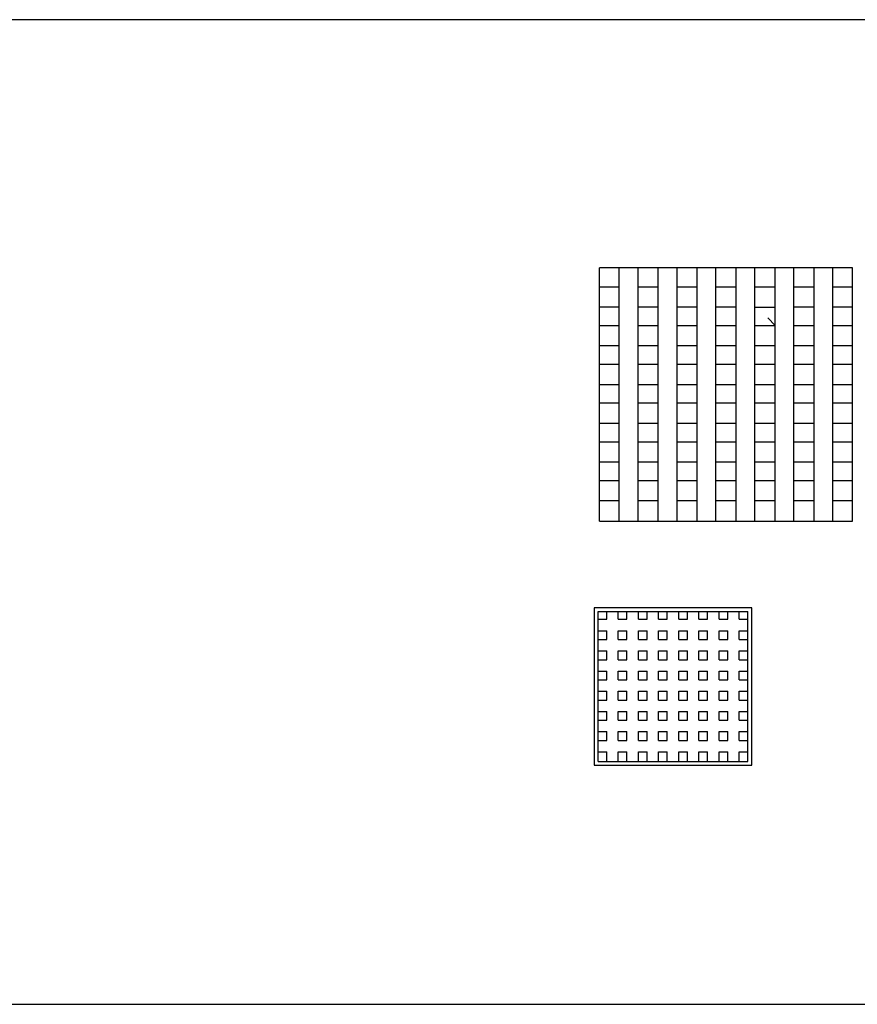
# Model space of a CAD drawing. Header units: inches. Extents: x 0 to 34, y 0 to 22.
# Tile 13 of 23: x 22.1 to 25.5, y 8.7 to 12.7. Entities that reach past the tile are written whole.
import ezdxf

# ---------------------------------------------------------------- set-up
doc = ezdxf.new("R2010")
doc.units = ezdxf.units.IN
doc.header["$LTSCALE"] = 1.87
doc.header["$MEASUREMENT"] = 0
doc.layers.get('0').update_dxf_attribs({"linetype": 'CONTINUOUS'})

msp = doc.modelspace()

# ---------------------------------------------------------------- linework, layer by layer
at = {"color": 7, "linetype": 'CONTINUOUS'}
for p, q in [((26.7153, 12.6719), (20.4148, 12.6719)), ((25.4614, 11.6794), (24.4494, 11.6794)), ((24.4494, 10.6674), (24.4494, 11.6794)), ((24.5284, 10.6674), (24.5284, 11.6794)), ((24.6034, 10.6674), (24.6034, 11.6794)), ((24.6844, 10.6674), (24.6844, 11.6794)), ((24.7594, 10.6674), (24.7594, 11.6794)), ((24.8404, 10.6674), (24.8404, 11.6794)), ((24.9154, 10.6674), (24.9154, 11.6794)), ((24.9964, 10.6674), (24.9964, 11.6794)), ((25.0714, 10.6674), (25.0714, 11.6794)), ((25.1524, 10.6674), (25.1524, 11.6794)), ((25.2274, 10.6674), (25.2274, 11.6794)), ((25.3084, 10.6674), (25.3084, 11.6794)), ((25.3834, 10.6674), (25.3834, 11.6794)), ((25.4614, 10.6674), (25.4614, 11.6794)), ((24.4494, 11.6044), (24.5284, 11.6044)), ((24.6034, 11.6044), (24.6844, 11.6044)), ((24.7594, 11.6044), (24.8404, 11.6044)), ((24.9154, 11.6044), (24.9964, 11.6044)), ((25.0714, 11.6044), (25.1524, 11.6044)), ((25.2274, 11.6044), (25.3084, 11.6044)), ((25.3834, 11.6044), (25.4614, 11.6044)), ((24.5284, 11.5224), (24.4494, 11.5224)), ((24.6844, 11.5224), (24.6034, 11.5224)), ((24.8404, 11.5224), (24.7594, 11.5224)), ((24.9964, 11.5224), (24.9154, 11.5224)), ((25.0714, 11.5224), (25.1524, 11.5224)), ((25.3084, 11.5224), (25.2274, 11.5224)), ((25.4614, 11.5224), (25.3834, 11.5224)), ((25.1224, 11.4794), (25.1524, 11.4494)), ((24.4494, 11.4494), (24.5284, 11.4494)), ((24.6034, 11.4494), (24.6844, 11.4494)), ((24.7594, 11.4494), (24.8404, 11.4494)), ((24.9154, 11.4494), (24.9964, 11.4494)), ((25.0714, 11.4494), (25.1524, 11.4494)), ((25.2274, 11.4494), (25.3084, 11.4494)), ((25.3834, 11.4494), (25.4614, 11.4494)), ((24.5284, 11.3674), (24.4494, 11.3674)), ((24.6844, 11.3674), (24.6034, 11.3674)), ((24.8404, 11.3674), (24.7594, 11.3674)), ((24.9964, 11.3674), (24.9154, 11.3674)), ((25.1524, 11.3674), (25.0714, 11.3674)), ((25.3084, 11.3674), (25.2274, 11.3674)), ((25.4614, 11.3674), (25.3834, 11.3674)), ((24.4494, 11.2944), (24.5284, 11.2944)), ((24.6034, 11.2944), (24.6844, 11.2944)), ((24.7594, 11.2944), (24.8404, 11.2944)), ((24.9154, 11.2944), (24.9964, 11.2944)), ((25.0714, 11.2944), (25.1524, 11.2944)), ((25.2274, 11.2944), (25.3084, 11.2944)), ((25.3834, 11.2944), (25.4614, 11.2944)), ((24.5284, 11.2124), (24.4494, 11.2124)), ((24.6844, 11.2124), (24.6034, 11.2124)), ((24.8404, 11.2124), (24.7594, 11.2124)), ((24.9964, 11.2124), (24.9154, 11.2124)), ((25.1524, 11.2124), (25.0714, 11.2124)), ((25.3084, 11.2124), (25.2274, 11.2124)), ((25.4614, 11.2124), (25.3834, 11.2124)), ((24.4494, 11.1394), (24.5284, 11.1394)), ((24.6034, 11.1394), (24.6844, 11.1394)), ((24.7594, 11.1394), (24.8404, 11.1394)), ((24.9154, 11.1394), (24.9964, 11.1394)), ((25.0714, 11.1394), (25.1524, 11.1394)), ((25.2274, 11.1394), (25.3084, 11.1394)), ((25.3834, 11.1394), (25.4614, 11.1394)), ((24.5284, 11.0574), (24.4494, 11.0574)), ((24.6844, 11.0574), (24.6034, 11.0574)), ((24.8404, 11.0574), (24.7594, 11.0574)), ((24.9964, 11.0574), (24.9154, 11.0574)), ((25.1524, 11.0574), (25.0714, 11.0574)), ((25.3084, 11.0574), (25.2274, 11.0574)), ((25.4614, 11.0574), (25.3834, 11.0574)), ((24.4494, 10.9844), (24.5284, 10.9844)), ((24.6034, 10.9844), (24.6844, 10.9844)), ((24.7594, 10.9844), (24.8404, 10.9844)), ((24.9154, 10.9844), (24.9964, 10.9844)), ((25.0714, 10.9844), (25.1524, 10.9844)), ((25.2274, 10.9844), (25.3084, 10.9844)), ((25.3834, 10.9844), (25.4614, 10.9844)), ((24.5284, 10.9024), (24.4494, 10.9024)), ((24.6844, 10.9024), (24.6034, 10.9024)), ((24.8404, 10.9024), (24.7594, 10.9024)), ((24.9964, 10.9024), (24.9154, 10.9024)), ((25.1524, 10.9024), (25.0714, 10.9024)), ((25.3084, 10.9024), (25.2274, 10.9024)), ((25.4614, 10.9024), (25.3834, 10.9024)), ((24.4494, 10.8294), (24.5284, 10.8294)), ((24.6034, 10.8294), (24.6844, 10.8294)), ((24.7594, 10.8294), (24.8404, 10.8294)), ((24.9154, 10.8294), (24.9964, 10.8294)), ((25.0714, 10.8294), (25.1524, 10.8294)), ((25.2274, 10.8294), (25.3084, 10.8294)), ((25.3834, 10.8294), (25.4614, 10.8294)), ((24.5284, 10.7474), (24.4494, 10.7474)), ((24.6844, 10.7474), (24.6034, 10.7474)), ((24.8404, 10.7474), (24.7594, 10.7474)), ((24.9964, 10.7474), (24.9154, 10.7474)), ((25.1524, 10.7474), (25.0714, 10.7474)), ((25.3084, 10.7474), (25.2274, 10.7474)), ((25.4614, 10.7474), (25.3834, 10.7474)), ((24.4494, 10.6674), (25.4614, 10.6674)), ((25.0583, 10.3204), (24.4284, 10.3204)), ((24.4284, 10.3204), (24.4284, 9.6905)), ((25.0583, 9.6905), (25.0583, 10.3204)), ((24.4434, 10.3054), (25.0434, 10.3054)), ((24.4434, 9.7054), (24.4434, 10.3054)), ((24.4784, 10.2743), (24.4784, 10.3054)), ((24.5241, 10.2743), (24.5241, 10.3054)), ((24.5591, 10.2743), (24.5591, 10.3054)), ((24.6048, 10.2743), (24.6048, 10.3054)), ((24.6398, 10.2743), (24.6398, 10.3054)), ((24.6855, 10.2743), (24.6855, 10.3054)), ((24.7205, 10.2743), (24.7205, 10.3054)), ((24.7662, 10.2743), (24.7662, 10.3054)), ((24.8012, 10.2743), (24.8012, 10.3054)), ((24.8469, 10.2743), (24.8469, 10.3054)), ((24.8819, 10.2743), (24.8819, 10.3054)), ((24.9276, 10.2743), (24.9276, 10.3054)), ((24.9626, 10.2743), (24.9626, 10.3054)), ((25.0083, 10.2743), (25.0083, 10.3054)), ((25.0434, 9.7054), (25.0434, 10.3054)), ((24.4434, 10.2743), (24.4784, 10.2743)), ((24.5241, 10.2743), (24.5591, 10.2743)), ((24.6048, 10.2743), (24.6398, 10.2743)), ((24.6855, 10.2743), (24.7205, 10.2743)), ((24.7662, 10.2743), (24.8012, 10.2743)), ((24.8469, 10.2743), (24.8819, 10.2743)), ((24.9276, 10.2743), (24.9626, 10.2743)), ((25.0083, 10.2743), (25.0434, 10.2743)), ((24.4434, 10.2286), (24.4784, 10.2286)), ((24.4784, 10.1936), (24.4784, 10.2286)), ((24.5241, 10.2286), (24.5591, 10.2286)), ((24.5241, 10.1936), (24.5241, 10.2286)), ((24.5591, 10.1936), (24.5591, 10.2286)), ((24.6048, 10.2286), (24.6398, 10.2286)), ((24.6048, 10.1936), (24.6048, 10.2286)), ((24.6398, 10.1936), (24.6398, 10.2286)), ((24.6855, 10.2286), (24.7205, 10.2286)), ((24.6855, 10.1936), (24.6855, 10.2286)), ((24.7205, 10.1936), (24.7205, 10.2286)), ((24.7662, 10.2286), (24.8012, 10.2286)), ((24.7662, 10.1936), (24.7662, 10.2286)), ((24.8012, 10.1936), (24.8012, 10.2286)), ((24.8469, 10.2286), (24.8819, 10.2286)), ((24.8469, 10.1936), (24.8469, 10.2286)), ((24.8819, 10.1936), (24.8819, 10.2286)), ((24.9276, 10.2286), (24.9626, 10.2286)), ((24.9276, 10.1936), (24.9276, 10.2286)), ((24.9626, 10.1936), (24.9626, 10.2286)), ((25.0083, 10.2286), (25.0434, 10.2286)), ((25.0083, 10.1936), (25.0083, 10.2286)), ((24.4434, 10.1936), (24.4784, 10.1936)), ((24.5241, 10.1936), (24.5591, 10.1936)), ((24.6048, 10.1936), (24.6398, 10.1936)), ((24.6855, 10.1936), (24.7205, 10.1936)), ((24.7662, 10.1936), (24.8012, 10.1936)), ((24.8469, 10.1936), (24.8819, 10.1936)), ((24.9276, 10.1936), (24.9626, 10.1936)), ((25.0083, 10.1936), (25.0434, 10.1936)), ((24.4434, 10.1479), (24.4784, 10.1479)), ((24.4784, 10.1129), (24.4784, 10.1479)), ((24.5241, 10.1479), (24.5591, 10.1479)), ((24.5241, 10.1129), (24.5241, 10.1479)), ((24.5591, 10.1129), (24.5591, 10.1479)), ((24.6048, 10.1479), (24.6398, 10.1479)), ((24.6048, 10.1129), (24.6048, 10.1479)), ((24.6398, 10.1129), (24.6398, 10.1479)), ((24.6855, 10.1479), (24.7205, 10.1479)), ((24.6855, 10.1129), (24.6855, 10.1479)), ((24.7205, 10.1129), (24.7205, 10.1479)), ((24.7662, 10.1479), (24.8012, 10.1479)), ((24.7662, 10.1129), (24.7662, 10.1479)), ((24.8012, 10.1129), (24.8012, 10.1479)), ((24.8469, 10.1479), (24.8819, 10.1479)), ((24.8469, 10.1129), (24.8469, 10.1479)), ((24.8819, 10.1129), (24.8819, 10.1479)), ((24.9276, 10.1479), (24.9626, 10.1479)), ((24.9276, 10.1129), (24.9276, 10.1479)), ((24.9626, 10.1129), (24.9626, 10.1479)), ((25.0083, 10.1479), (25.0434, 10.1479)), ((25.0083, 10.1129), (25.0083, 10.1479)), ((24.4434, 10.1129), (24.4784, 10.1129)), ((24.5241, 10.1129), (24.5591, 10.1129)), ((24.6048, 10.1129), (24.6398, 10.1129)), ((24.6855, 10.1129), (24.7205, 10.1129)), ((24.7662, 10.1129), (24.8012, 10.1129)), ((24.8469, 10.1129), (24.8819, 10.1129)), ((24.9276, 10.1129), (24.9626, 10.1129)), ((25.0083, 10.1129), (25.0434, 10.1129)), ((24.4434, 10.0672), (24.4784, 10.0672)), ((24.4784, 10.0322), (24.4784, 10.0672)), ((24.5241, 10.0672), (24.5591, 10.0672)), ((24.5241, 10.0322), (24.5241, 10.0672)), ((24.5591, 10.0322), (24.5591, 10.0672)), ((24.6048, 10.0672), (24.6398, 10.0672)), ((24.6048, 10.0322), (24.6048, 10.0672)), ((24.6398, 10.0322), (24.6398, 10.0672)), ((24.6855, 10.0672), (24.7205, 10.0672)), ((24.6855, 10.0322), (24.6855, 10.0672)), ((24.7205, 10.0322), (24.7205, 10.0672)), ((24.7662, 10.0672), (24.8012, 10.0672)), ((24.7662, 10.0322), (24.7662, 10.0672)), ((24.8012, 10.0322), (24.8012, 10.0672)), ((24.8469, 10.0672), (24.8819, 10.0672)), ((24.8469, 10.0322), (24.8469, 10.0672)), ((24.8819, 10.0322), (24.8819, 10.0672)), ((24.9276, 10.0672), (24.9626, 10.0672)), ((24.9276, 10.0322), (24.9276, 10.0672)), ((24.9626, 10.0322), (24.9626, 10.0672)), ((25.0083, 10.0672), (25.0434, 10.0672)), ((25.0083, 10.0322), (25.0083, 10.0672)), ((24.4434, 10.0322), (24.4784, 10.0322)), ((24.5241, 10.0322), (24.5591, 10.0322)), ((24.6048, 10.0322), (24.6398, 10.0322)), ((24.6855, 10.0322), (24.7205, 10.0322)), ((24.7662, 10.0322), (24.8012, 10.0322)), ((24.8469, 10.0322), (24.8819, 10.0322)), ((24.9276, 10.0322), (24.9626, 10.0322)), ((25.0083, 10.0322), (25.0434, 10.0322)), ((24.4434, 9.9865), (24.4784, 9.9865)), ((24.4784, 9.9515), (24.4784, 9.9865)), ((24.5241, 9.9865), (24.5591, 9.9865)), ((24.5241, 9.9515), (24.5241, 9.9865)), ((24.5591, 9.9515), (24.5591, 9.9865)), ((24.6048, 9.9865), (24.6398, 9.9865)), ((24.6048, 9.9515), (24.6048, 9.9865)), ((24.6398, 9.9515), (24.6398, 9.9865)), ((24.6855, 9.9865), (24.7205, 9.9865)), ((24.6855, 9.9515), (24.6855, 9.9865)), ((24.7205, 9.9515), (24.7205, 9.9865)), ((24.7662, 9.9865), (24.8012, 9.9865)), ((24.7662, 9.9515), (24.7662, 9.9865)), ((24.8012, 9.9515), (24.8012, 9.9865)), ((24.8469, 9.9865), (24.8819, 9.9865)), ((24.8469, 9.9515), (24.8469, 9.9865)), ((24.8819, 9.9515), (24.8819, 9.9865)), ((24.9276, 9.9865), (24.9626, 9.9865)), ((24.9276, 9.9515), (24.9276, 9.9865)), ((24.9626, 9.9515), (24.9626, 9.9865)), ((25.0083, 9.9865), (25.0434, 9.9865)), ((25.0083, 9.9515), (25.0083, 9.9865)), ((24.4434, 9.9515), (24.4784, 9.9515)), ((24.5241, 9.9515), (24.5591, 9.9515)), ((24.6048, 9.9515), (24.6398, 9.9515)), ((24.6855, 9.9515), (24.7205, 9.9515)), ((24.7662, 9.9515), (24.8012, 9.9515)), ((24.8469, 9.9515), (24.8819, 9.9515)), ((24.9276, 9.9515), (24.9626, 9.9515)), ((25.0083, 9.9515), (25.0434, 9.9515)), ((24.4434, 9.9058), (24.4784, 9.9058)), ((24.4784, 9.8708), (24.4784, 9.9058)), ((24.5241, 9.9058), (24.5591, 9.9058)), ((24.5241, 9.8708), (24.5241, 9.9058)), ((24.5591, 9.8708), (24.5591, 9.9058)), ((24.6048, 9.9058), (24.6398, 9.9058)), ((24.6048, 9.8708), (24.6048, 9.9058)), ((24.6398, 9.8708), (24.6398, 9.9058)), ((24.6855, 9.9058), (24.7205, 9.9058)), ((24.6855, 9.8708), (24.6855, 9.9058)), ((24.7205, 9.8708), (24.7205, 9.9058)), ((24.7662, 9.9058), (24.8012, 9.9058)), ((24.7662, 9.8708), (24.7662, 9.9058)), ((24.8012, 9.8708), (24.8012, 9.9058)), ((24.8469, 9.9058), (24.8819, 9.9058)), ((24.8469, 9.8708), (24.8469, 9.9058)), ((24.8819, 9.8708), (24.8819, 9.9058)), ((24.9276, 9.9058), (24.9626, 9.9058)), ((24.9276, 9.8708), (24.9276, 9.9058)), ((24.9626, 9.8708), (24.9626, 9.9058)), ((25.0083, 9.9058), (25.0434, 9.9058)), ((25.0083, 9.8708), (25.0083, 9.9058)), ((24.4434, 9.8708), (24.4784, 9.8708)), ((24.5241, 9.8708), (24.5591, 9.8708)), ((24.6048, 9.8708), (24.6398, 9.8708)), ((24.6855, 9.8708), (24.7205, 9.8708)), ((24.7662, 9.8708), (24.8012, 9.8708)), ((24.8469, 9.8708), (24.8819, 9.8708)), ((24.9276, 9.8708), (24.9626, 9.8708)), ((25.0083, 9.8708), (25.0434, 9.8708)), ((24.4434, 9.8251), (24.4784, 9.8251)), ((24.4784, 9.7901), (24.4784, 9.8251)), ((24.5241, 9.8251), (24.5591, 9.8251)), ((24.5241, 9.7901), (24.5241, 9.8251)), ((24.5591, 9.7901), (24.5591, 9.8251)), ((24.6048, 9.8251), (24.6398, 9.8251)), ((24.6048, 9.7901), (24.6048, 9.8251)), ((24.6398, 9.7901), (24.6398, 9.8251)), ((24.6855, 9.8251), (24.7205, 9.8251)), ((24.6855, 9.7901), (24.6855, 9.8251)), ((24.7205, 9.7901), (24.7205, 9.8251)), ((24.7662, 9.8251), (24.8012, 9.8251)), ((24.7662, 9.7901), (24.7662, 9.8251)), ((24.8012, 9.7901), (24.8012, 9.8251)), ((24.8469, 9.8251), (24.8819, 9.8251)), ((24.8469, 9.7901), (24.8469, 9.8251)), ((24.8819, 9.7901), (24.8819, 9.8251)), ((24.9276, 9.8251), (24.9626, 9.8251)), ((24.9276, 9.7901), (24.9276, 9.8251)), ((24.9626, 9.7901), (24.9626, 9.8251)), ((25.0083, 9.8251), (25.0434, 9.8251)), ((25.0083, 9.7901), (25.0083, 9.8251)), ((24.4434, 9.7901), (24.4784, 9.7901)), ((24.5241, 9.7901), (24.5591, 9.7901)), ((24.6048, 9.7901), (24.6398, 9.7901)), ((24.6855, 9.7901), (24.7205, 9.7901)), ((24.7662, 9.7901), (24.8012, 9.7901)), ((24.8469, 9.7901), (24.8819, 9.7901)), ((24.9276, 9.7901), (24.9626, 9.7901)), ((25.0083, 9.7901), (25.0434, 9.7901)), ((24.4434, 9.7444), (24.4784, 9.7444)), ((24.4784, 9.7054), (24.4784, 9.7444)), ((24.5241, 9.7444), (24.5591, 9.7444)), ((24.5241, 9.7054), (24.5241, 9.7444)), ((24.5591, 9.7054), (24.5591, 9.7444)), ((24.6048, 9.7444), (24.6398, 9.7444)), ((24.6048, 9.7054), (24.6048, 9.7444)), ((24.6398, 9.7054), (24.6398, 9.7444)), ((24.6855, 9.7444), (24.7205, 9.7444)), ((24.6855, 9.7054), (24.6855, 9.7444)), ((24.7205, 9.7054), (24.7205, 9.7444)), ((24.7662, 9.7444), (24.8012, 9.7444)), ((24.7662, 9.7054), (24.7662, 9.7444)), ((24.8012, 9.7054), (24.8012, 9.7444)), ((24.8469, 9.7444), (24.8819, 9.7444)), ((24.8469, 9.7054), (24.8469, 9.7444)), ((24.8819, 9.7054), (24.8819, 9.7444)), ((24.9276, 9.7444), (24.9626, 9.7444)), ((24.9276, 9.7054), (24.9276, 9.7444)), ((24.9626, 9.7054), (24.9626, 9.7444)), ((25.0083, 9.7444), (25.0434, 9.7444)), ((25.0083, 9.7054), (25.0083, 9.7444)), ((24.4284, 9.6905), (25.0583, 9.6905)), ((24.4434, 9.7054), (25.0434, 9.7054)), ((20.5804, 8.7349), (26.7153, 8.7349))]:
    msp.add_line(p, q, dxfattribs=at)

doc.saveas('drawing.dxf')
